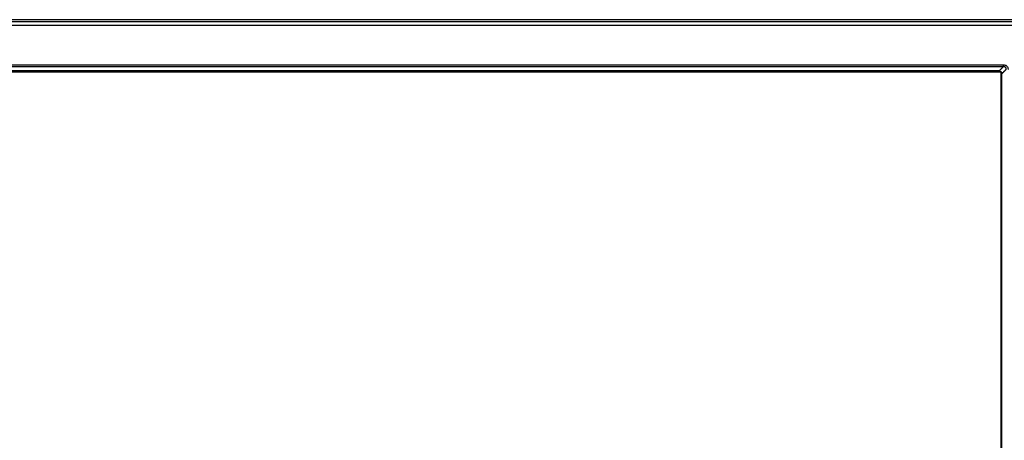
# Model space of a CAD drawing. Header units: centimetres. Extents: x 74448 to 96987, y -37016 to -10817.
# Tile 11 of 174: x 75856 to 75899, y -36482 to -36464. Entities that reach past the tile are written whole.
import ezdxf

# ---------------------------------------------------------------- set-up
doc = ezdxf.new("R2010")
doc.units = ezdxf.units.CM
doc.header["$LTSCALE"] = 0.02
doc.layers.get('0').update_dxf_attribs({"color": 8, "lineweight": 13})
doc.layers.add('CCTV', color=7, linetype='Continuous', lineweight=25)

# ---------------------------------------------------------------- blocks, each defined once
blk = doc.blocks.new('AAT_LCD')
at = {"linetype": 'Continuous'}
for p, q in [((21.5, 1410.5, -1912.3), (1832.5, 1410.5, -1912.3)), ((21.6, 1410.5, -1912.3), (1832.4, 1410.5, -1912.3)), ((23.9, 1408.1, -1912.3), (1830.1, 1408.1, -1912.3)), ((1830.1, 1402.7, -1912.3), (23.9, 1402.7, -1912.3)), ((64.9, 1351.7, -1912.3), (1789.1, 1351.7, -1912.3)), ((1789.1, 1349.1, -1912.3), (1789.1, 1351.7, -1912.3)), ((1789.1, 1349.1, -1912.3), (64.9, 1349.1, -1912.3)), ((68, 1342.4, -1912.3), (1786, 1342.4, -1912.3)), ((1786, 1342.4, -1912.3), (68, 1342.4, -1912.3)), ((1783.5, 1343.5, -1912.3), (70.5, 1343.5, -1912.3)), ((1786, 1342.4, -1912.3), (1786, 375.1, -1912.3)), ((1786, 375.1, -1912.3), (1786, 1342.4, -1912.3)), ((1787.1, 377.6, -1912.3), (1787.1, 1339.9, -1912.3))]:
    blk.add_line(p, q, dxfattribs=at)
for points, knots in [([(1789.1, 1351.7, -1912.3), (1789.8, 1351.7, -1912.3), (1790.5, 1351.5, -1912.3), (1791.9, 1351.1, -1912.3), (1792.5, 1350.7, -1912.3), (1793.6, 1349.9, -1912.3), (1794, 1349.3, -1912.3), (1794.7, 1348.2, -1912.3), (1795, 1347.6, -1912.3), (1795.2, 1346.5, -1912.3), (1795.2, 1346, -1912.3), (1795.2, 1345.5, -1912.3)], [0, 0, 0, 0, 0.219306, 0.219306, 0.4394, 0.4394, 0.649042, 0.649042, 0.854869, 0.854869, 1, 1, 1, 1]), ([(1792.7, 1345.5, -1912.3), (1792.7, 1345.5, -1912.3), (1792.7, 1345.5, -1912.3), (1792.8, 1345.8, -1912.3), (1792.8, 1346.1, -1912.3), (1792.7, 1346.8, -1912.3), (1792.6, 1347.2, -1912.3), (1792.2, 1347.9, -1912.3), (1792, 1348.1, -1912.3), (1791.7, 1348.4, -1912.3), (1791.7, 1348.5, -1912.3), (1791.3, 1348.7, -1912.3), (1791, 1348.9, -1912.3), (1790.6, 1349, -1912.3), (1790.5, 1349.1, -1912.3), (1790, 1349.2, -1912.3), (1789.5, 1349.2, -1912.3), (1789.1, 1349.1, -1912.3), (1789.1, 1349.1, -1912.3), (1789.1, 1349.1, -1912.3)], [0, 0, 0, 0, 0.000036, 0.000036, 0.148742, 0.148742, 0.354503, 0.354503, 0.514305, 0.514305, 0.559382, 0.559382, 0.739793, 0.739793, 0.776324, 0.776324, 0.999964, 0.999964, 1, 1, 1, 1])]:
    blk.add_open_spline(points, degree=3, knots=knots, dxfattribs=at)
for points in [[(1789.1, 1349.1, -1912.3), (1783.5, 1343.5, -1912.3)], [(1787.1, 1339.9, -1912.3), (1792.7, 1345.5, -1912.3)]]:
    blk.add_open_spline(points, degree=1, dxfattribs=at)
blk.add_rational_spline([(1783.5, 1343.5, -1912.3), (1787.1, 1343.5, -1912.3), (1787.1, 1339.9, -1912.3)], [1.07401701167, 0.759444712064, 1.07401701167], degree=2, dxfattribs=at)

msp = doc.modelspace()

# ---------------------------------------------------------------- block references
at = {"layer": 'CCTV', "xscale": 0.03331029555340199, "yscale": 0.03331029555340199, "zscale": 0.03331029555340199}
msp.add_blockref('AAT_LCD', (75839.544, -36511.029, 63.699), dxfattribs=at)

doc.saveas('drawing.dxf')
